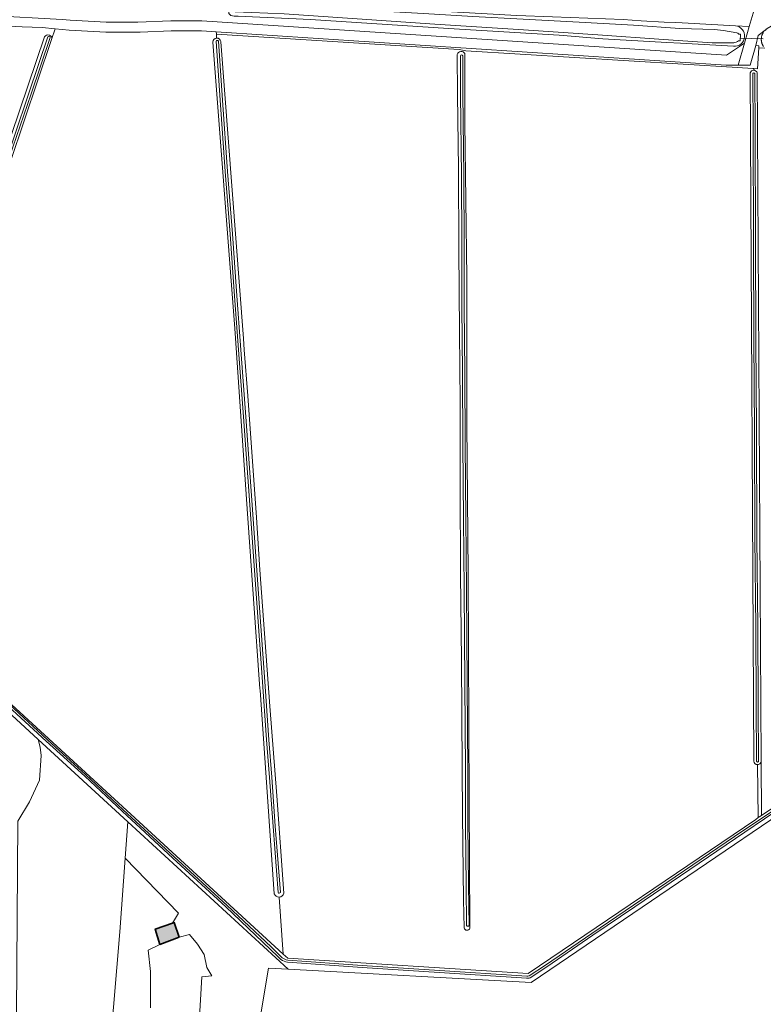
# Model space of a CAD drawing. Header units: metres. Extents: x 200031 to 204075, y 460125 to 464703.
# Tile 50 of 178: x 201113 to 201356, y 463175 to 463498. Entities that reach past the tile are written whole.
import ezdxf

# ---------------------------------------------------------------- set-up
doc = ezdxf.new("R2010")
doc.units = ezdxf.units.M
doc.header["$LTSCALE"] = 2
for name, color, linetype, lineweight in [('B-WE-GR-BOS_GEMENGD-GV', 253, 'Continuous', 13), ('B-WE-GR-BOS_LOOF-GV', 253, 'Continuous', 13), ('B-WE-GR-GRAS-GV', 253, 'Continuous', 13), ('B-WE-KW-KUNSTWERK_DUIKER-G', 253, 'Continuous', 18), ('B-WE-OG-BEBOUWING-GV', 253, 'Continuous', 35), ('B-WE-OG-WATER_SLOOT-GV', 253, 'Continuous', 18), ('B-WE-VH-VERHARDING_BEDRIJFSVLOERPLAAT-GV', 253, 'Continuous', 18), ('B-WE-VH-VERHARDING_BETON-A', 254, 'Continuous', 25), ('B-WE-VH-VERHARDING_BETONSTRAATSTEEN-GV', 253, 'Continuous', 18)]:
    doc.layers.add(name, color=color, linetype=linetype, lineweight=lineweight)

msp = doc.modelspace()

# ---------------------------------------------------------------- hatches: boundary and pattern name
at = {"layer": 'B-WE-VH-VERHARDING_BETON-A'}
h = msp.add_hatch(color=256, dxfattribs=at)
h.dxf.hatch_style = 1
h.paths.add_polyline_path([(201165.123, 463197.399), (201163.587, 463202.163), (201163.045, 463201.976), (201157.34, 463200.002), (201158.845, 463195.021)])

# ---------------------------------------------------------------- linework, layer by layer
at = {"layer": 'B-WE-GR-BOS_GEMENGD-GV', "flags": 128}
msp.add_lwpolyline([(201163.045, 463201.976), (201163.587, 463202.163), (201165.123, 463197.399), (201168.557, 463198.28), (201171.202, 463195.069), (201173.321, 463191.733), (201174.205, 463187.431), (201175.846, 463184.751), (201172.606, 463184.39), (201171.704, 463169.304), (201177.842, 463167.81), (201176.257, 463137.361), (201185.907, 463136.276), (201194.418, 463187.268), (201200.896, 463186.91), (201148.348, 463235.159), (201147.494, 463223.252), (201164.911, 463205.258)], close=True, dxfattribs=at)
at = {"layer": 'B-WE-GR-BOS_LOOF-GV', "flags": 128}
for points in [[(201123.446, 463491.178), (201124.642, 463494.719), (201120.365, 463495.114), (201113.743, 463495.41), (201085.612, 463496.777), (201025.892, 463323.552), (201028.248, 463321.354)], [(201112.426, 463235.379), (201116.214, 463241.7), (201119.495, 463248.768), (201120.042, 463256.846), (201119.664, 463259.539), (201119.049, 463262.062), (201095.985, 463283.24), (201099.689, 463299.18), (201100.606, 463307.687), (201099.85, 463318.148), (201095.681, 463331.284), (201090.036, 463339.689), (201078.266, 463352.393), (201074.741, 463354.802), (201107.602, 463452.077), (201121.114, 463492.087)], [(201155.767, 463174.229), (201155.783, 463186.09), (201155.044, 463193.087), (201158.845, 463195.021), (201157.34, 463200.002), (201163.045, 463201.976), (201164.911, 463205.258), (201147.494, 463223.252), (201145.76, 463199.09), (201142.68, 463162.812)]]:
    msp.add_lwpolyline(points, dxfattribs=at)
at = {"layer": 'B-WE-GR-BOS_LOOF-GV'}
msp.add_lwpolyline([(201121.114, 463492.087, -0.8993155), (201123.446, 463491.178)], format="xyb", dxfattribs=at)
at = {"layer": 'B-WE-GR-GRAS-GV', "flags": 128}
for points in [[(201227.658, 463563.809), (201214.462, 463550.613), (201213.045, 463544.206), (201211.478, 463537.119), (201209.67, 463529.572), (201207.117, 463518.218), (201204.682, 463507.033), (201204.007, 463503.932), (201225.709, 463501.996), (201246.531, 463500.735), (201275.665, 463499.13), (201287.367, 463498.687), (201310.465, 463497.774), (201316.404, 463497.361), (201323.948, 463496.9), (201327.504, 463496.771), (201329.785, 463496.717), (201347.197, 463495.718), (201351.754, 463495.456), (201354.997, 463506.518), (201378.607, 463592.455), (201398.968, 463666.728), (201397.495, 463667.472)], [(200994.148, 463512.404), (200994.385, 463512.344), (201011.908, 463507.961), (201023.684, 463505.411), (201038.279, 463503.393), (201058.898, 463501.291), (201079.461, 463500.38), (201126.849, 463497.791), (201129.505, 463497.546), (201141.26, 463496.87), (201151.655, 463496.875), (201162.493, 463497.356), (201172.544, 463497.356), (201344.318, 463486.064), (201350.173, 463490.062), (201351.192, 463493.538), (201351.754, 463495.456), (201347.197, 463495.718)], [(201162.565, 463494.096), (201152.393, 463493.645), (201151.728, 463493.616), (201141.167, 463493.61), (201129.205, 463494.298), (201124.642, 463494.719), (201123.446, 463491.178), (201109.971, 463451.277), (201077.716, 463355.797), (201079.909, 463354.298), (201092.003, 463341.245), (201097.956, 463332.381), (201102.322, 463318.623), (201103.116, 463307.643), (201102.158, 463298.761), (201099.707, 463285.048)], [(201346.603, 463488.987), (201329.25, 463489.983), (201324.795, 463490.219), (201303.873, 463491.477), (201289.567, 463492.616), (201253.321, 463494.835), (201208.125, 463497.757)], [(201177.433, 463491.684), (201177.349, 463492.934), (201177.292, 463493.777), (201172.437, 463494.096), (201162.565, 463494.096)], [(201353.242, 463481.161), (201353.281, 463481.714), (201352.883, 463481.739), (201347.894, 463482.048), (201258.955, 463487.56), (201257.849, 463487.767), (201256.839, 463487.957), (201177.349, 463492.934), (201177.433, 463491.684)], [(201357.012, 463494.31), (201354.682, 463492.526), (201353.884, 463489.223), (201354.929, 463489.163), (201354.889, 463488.536), (201356.833, 463488.42)], [(201356.42, 463488.929), (201356.348, 463489.036), (201356.28, 463489.146), (201356.216, 463489.257), (201356.155, 463489.37), (201356.097, 463489.486), (201356.044, 463489.603), (201355.993, 463489.721), (201355.947, 463489.841), (201355.904, 463489.963), (201355.865, 463490.085), (201355.83, 463490.209), (201355.799, 463490.334), (201355.772, 463490.46), (201355.748, 463490.586), (201355.729, 463490.714), (201355.713, 463490.841), (201355.702, 463490.969), (201355.694, 463491.098), (201355.69, 463491.227), (201355.691, 463491.355), (201355.695, 463491.484), (201355.704, 463491.612), (201355.716, 463491.741), (201355.733, 463491.868), (201355.753, 463491.995), (201355.777, 463492.122), (201355.805, 463492.247), (201355.837, 463492.372), (201355.873, 463492.496), (201355.913, 463492.618), (201355.957, 463492.739), (201356.004, 463492.859), (201356.055, 463492.977), (201356.11, 463493.094), (201356.168, 463493.208), (201356.23, 463493.321), (201356.295, 463493.432), (201356.364, 463493.541)], [(201196.29, 463211.578), (201191.637, 463278.22), (201191.598, 463278.705), (201187.406, 463337.563), (201183.368, 463396.669), (201176.203, 463490.357)], [(201178.763, 463490.536), (201178.768, 463490.462), (201186.199, 463393.304), (201186.461, 463389.619), (201187.665, 463374.573), (201190.514, 463334.756), (201191.54, 463317.665), (201194.81, 463273.019), (201197.091, 463243.606), (201199.424, 463211.735)], [(201356.833, 463488.42), (201354.889, 463488.536), (201354.448, 463481.642), (201353.281, 463481.714), (201353.242, 463481.161), (201353.434, 463481.139), (201353.621, 463481.086), (201353.796, 463481.003), (201353.955, 463480.893), (201354.094, 463480.759), (201354.21, 463480.603), (201354.298, 463480.431), (201354.358, 463480.247), (201355.628, 463255.004), (201355.729, 463237.187), (201394.317, 463263.006)], [(201257.815, 463252.606), (201257.629, 463288.093), (201257.258, 463316.108), (201257.103, 463345.318), (201257.169, 463372.347), (201256.872, 463395.53), (201256.658, 463422.502), (201256.585, 463448.866), (201256.218, 463473.188), (201256.162, 463486.342)], [(201258.711, 463486.587), (201258.705, 463463.917), (201259.304, 463413.283), (201259.365, 463365.559), (201259.74, 463316.535), (201260.06, 463241.93), (201260.342, 463201.224), (201260.33, 463200.24)], [(201353.272, 463254.975), (201353.272, 463255.069), (201352.062, 463480.291)], [(201100.197, 463283.396), (201104.865, 463278.48), (201199.213, 463191.849), (201197.915, 463210.509)], [(201419.211, 463276.781), (201280.375, 463182.521), (201200.896, 463186.91), (201194.418, 463187.268), (201185.907, 463136.276)], [(201197.915, 463210.509), (201199.213, 463191.849), (201200.717, 463190.468), (201279.433, 463185.439), (201353.855, 463235.933), (201354.704, 463236.501), (201354.417, 463253.85)], [(201258.417, 463200.394), (201258.265, 463209.593), (201257.898, 463237.465), (201257.815, 463252.606)], [(201171.704, 463169.304), (201172.606, 463184.39), (201175.846, 463184.751), (201174.205, 463187.431), (201173.321, 463191.733), (201171.202, 463195.069), (201168.557, 463198.28), (201165.123, 463197.399), (201158.845, 463195.021), (201155.044, 463193.087), (201155.783, 463186.09), (201155.767, 463174.229)]]:
    msp.add_lwpolyline(points, dxfattribs=at)
at = {"layer": 'B-WE-GR-GRAS-GV'}
for points in [[(201347.197, 463495.718, -0.9945587), (201346.603, 463488.987)], [(201176.203, 463490.357, -0.4124915), (201177.433, 463491.684)], [(201177.433, 463491.684, -0.3953638), (201178.763, 463490.536)], [(201256.162, 463486.342, -0.6407955), (201258.711, 463486.587)], [(201352.062, 463480.291, -0.3459565), (201353.242, 463481.161)], [(201354.417, 463253.85, -0.3929311), (201353.272, 463254.975)], [(201197.915, 463210.509, -0.3272451), (201196.29, 463211.578)], [(201199.424, 463211.735, -0.3272541), (201197.915, 463210.509)], [(201260.33, 463200.24, -0.6951572), (201258.417, 463200.394)]]:
    msp.add_lwpolyline(points, format="xyb", dxfattribs=at)
at = {"layer": 'B-WE-GR-GRAS-GV', "flags": 128}
for points in [[(201354.929, 463489.163), (201353.884, 463489.223), (201352.049, 463482.804), (201348.111, 463482.804), (201344.21, 463482.804), (201177.292, 463493.777), (201177.349, 463492.934), (201256.839, 463487.957), (201257.849, 463487.767), (201258.955, 463487.56), (201347.894, 463482.048), (201352.883, 463481.739), (201353.281, 463481.714), (201354.448, 463481.642), (201354.889, 463488.536)], [(201119.049, 463262.062), (201119.664, 463259.539), (201120.042, 463256.846), (201119.495, 463248.768), (201116.214, 463241.7), (201112.426, 463235.379), (201111.929, 463172.216), (201106.558, 463130.08), (201137.978, 463119.517), (201138.658, 463121.73), (201139.901, 463128.58), (201140.795, 463137.626), (201142.68, 463162.812), (201145.76, 463199.09), (201147.494, 463223.252), (201148.348, 463235.159)], [(201355.729, 463237.187), (201355.628, 463255.004), (201355.606, 463254.799), (201355.548, 463254.601), (201355.457, 463254.416), (201355.334, 463254.249), (201355.263, 463254.175), (201355.185, 463254.107), (201355.013, 463253.993), (201354.824, 463253.91), (201354.623, 463253.862), (201354.417, 463253.85), (201354.704, 463236.501)]]:
    msp.add_lwpolyline(points, close=True, dxfattribs=at)
at = {"layer": 'B-WE-KW-KUNSTWERK_DUIKER-G', "flags": 128}
msp.add_lwpolyline([(201348.955, 463491.676), (201352.63, 463491.585), (201356.31, 463491.493)], dxfattribs=at)
at = {"layer": 'B-WE-OG-BEBOUWING-GV', "flags": 128}
msp.add_lwpolyline([(201165.123, 463197.399), (201163.587, 463202.163), (201163.045, 463201.976), (201157.34, 463200.002), (201158.845, 463195.021)], close=True, dxfattribs=at)
at = {"layer": 'B-WE-OG-WATER_SLOOT-GV', "flags": 128}
for points in [[(201347.197, 463495.718), (201329.785, 463496.717), (201327.504, 463496.771), (201323.948, 463496.9), (201316.404, 463497.361), (201310.465, 463497.774), (201287.367, 463498.687), (201275.665, 463499.13), (201246.531, 463500.735), (201225.709, 463501.996), (201204.007, 463503.932), (201202.962, 463504.025), (201190.909, 463504.752), (201186.664, 463505.262), (201184.961, 463505.379), (201183.412, 463505.466), (201182.514, 463505.277), (201181.99, 463504.686), (201181.837, 463504.221), (201181.748, 463503.261), (201181.734, 463503.069), (201182.735, 463503.009), (201182.901, 463503.258)], [(201182.831, 463500.686), (201182.617, 463501.047), (201181.586, 463501.109), (201181.571, 463500.906), (201181.48, 463500.473), (201181.483, 463499.698), (201182.043, 463499.05), (201183.22, 463498.9), (201184.49, 463498.905), (201208.125, 463497.757), (201253.321, 463494.835), (201289.567, 463492.616), (201303.873, 463491.477), (201324.795, 463490.219), (201329.25, 463489.983), (201346.603, 463488.987)], [(201183.636, 463503.61), (201189.534, 463503.036), (201207.033, 463501.875), (201223.743, 463500.888), (201245.148, 463499.684), (201261.303, 463498.765), (201277.747, 463497.879), (201296.045, 463496.905), (201313.856, 463495.912), (201329.058, 463494.851), (201340.341, 463494.495), (201343.339, 463494.194), (201347.665, 463493.425)], [(201347.665, 463493.425), (201343.339, 463494.194), (201340.341, 463494.495), (201329.058, 463494.851), (201313.856, 463495.912), (201296.045, 463496.905), (201277.747, 463497.879), (201261.303, 463498.765), (201245.148, 463499.684), (201223.743, 463500.888), (201207.033, 463501.875), (201189.534, 463503.036), (201183.636, 463503.61)], [(201346.65, 463490.152), (201339.562, 463490.091), (201323.696, 463491.241), (201302.198, 463492.73), (201277.904, 463494.436), (201248.853, 463496.29), (201220.255, 463498.16), (201199.539, 463499.587), (201183.542, 463500.306)], [(201183.542, 463500.306), (201199.539, 463499.587), (201220.255, 463498.16), (201248.853, 463496.29), (201277.904, 463494.436), (201302.198, 463492.73), (201323.696, 463491.241), (201339.562, 463490.091), (201346.65, 463490.152)], [(201076.308, 463355.835), (201078.052, 463361.319), (201085.692, 463384.226), (201091.613, 463402.198), (201099.475, 463425.098), (201106.469, 463445.706), (201116.001, 463473.693), (201122.229, 463492.083)], [(201122.229, 463492.083), (201116.001, 463473.693), (201106.469, 463445.706), (201099.475, 463425.098), (201091.613, 463402.198), (201085.692, 463384.226), (201078.052, 463361.319), (201076.308, 463355.835)], [(201122.952, 463491.838), (201116.725, 463473.447), (201107.192, 463445.46), (201100.198, 463424.851), (201092.337, 463401.954), (201086.417, 463383.985), (201078.778, 463361.083), (201077.898, 463358.314), (201077.111, 463356.034)], [(201077.111, 463356.034), (201077.898, 463358.314), (201078.778, 463361.083), (201086.417, 463383.985), (201092.337, 463401.954), (201100.198, 463424.851), (201107.192, 463445.46), (201116.725, 463473.447), (201122.952, 463491.838)], [(201121.114, 463492.087), (201107.602, 463452.077)], [(201348.183, 463490.809), (201348.8, 463490.777), (201348.912, 463492.947), (201348.295, 463492.979)], [(201348.912, 463492.947), (201348.8, 463490.777), (201348.183, 463490.809)], [(201348.295, 463492.979), (201348.912, 463492.947)], [(201356.364, 463493.541), (201356.295, 463493.432), (201356.23, 463493.321), (201356.168, 463493.208), (201356.11, 463493.094), (201356.055, 463492.977), (201356.004, 463492.859), (201355.957, 463492.739), (201355.913, 463492.618), (201355.873, 463492.496), (201355.837, 463492.372), (201355.805, 463492.247), (201355.777, 463492.122), (201355.753, 463491.995), (201355.733, 463491.868), (201355.716, 463491.741), (201355.704, 463491.612), (201355.695, 463491.484), (201355.691, 463491.355), (201355.69, 463491.227), (201355.694, 463491.098), (201355.702, 463490.969), (201355.713, 463490.841), (201355.729, 463490.714), (201355.748, 463490.586), (201355.772, 463490.46), (201355.799, 463490.334), (201355.83, 463490.209), (201355.865, 463490.085), (201355.904, 463489.963), (201355.947, 463489.841), (201355.993, 463489.721), (201356.044, 463489.603), (201356.097, 463489.486), (201356.155, 463489.37), (201356.216, 463489.257), (201356.28, 463489.146), (201356.348, 463489.036), (201356.42, 463488.929)], [(201099.707, 463285.048), (201102.158, 463298.761), (201103.116, 463307.643), (201102.322, 463318.623), (201097.956, 463332.381), (201092.003, 463341.245), (201079.909, 463354.298), (201077.716, 463355.797), (201109.971, 463451.277), (201123.446, 463491.178)], [(201176.203, 463490.357), (201183.368, 463396.669), (201187.406, 463337.563), (201191.598, 463278.705), (201191.637, 463278.22), (201196.29, 463211.578)], [(201194.706, 463249.657), (201193.795, 463261.955), (201192.336, 463282.508), (201190.573, 463306.683), (201189.116, 463328.18), (201187.648, 463347.934), (201186.199, 463367.669), (201184.621, 463389.622), (201183.189, 463408.778), (201181.917, 463427.501), (201180.25, 463447.986), (201178.602, 463471.355), (201177.28, 463490.629)], [(201177.28, 463490.629), (201178.602, 463471.355), (201180.25, 463447.986), (201181.917, 463427.501), (201183.189, 463408.778), (201184.621, 463389.622), (201186.199, 463367.669), (201187.648, 463347.934), (201189.116, 463328.18), (201190.573, 463306.683), (201192.336, 463282.508), (201193.795, 463261.955), (201194.706, 463249.657), (201195.885, 463233.619), (201197.556, 463211.984)], [(201178.034, 463490.681), (201179.356, 463471.408), (201181.003, 463448.043), (201182.671, 463427.557), (201183.943, 463408.831), (201185.375, 463389.677), (201186.953, 463367.724), (201188.402, 463347.989), (201189.87, 463328.234), (201191.326, 463306.736), (201193.09, 463282.562), (201194.549, 463262.009), (201195.46, 463249.713), (201196.638, 463233.675), (201198.31, 463212.042)], [(201198.31, 463212.042), (201196.638, 463233.675), (201195.46, 463249.713), (201194.549, 463262.009), (201193.09, 463282.562), (201191.326, 463306.736), (201189.87, 463328.234), (201188.402, 463347.989), (201186.953, 463367.724), (201185.375, 463389.677), (201183.943, 463408.831), (201182.671, 463427.557), (201181.003, 463448.043), (201179.356, 463471.408), (201178.034, 463490.681)], [(201199.424, 463211.735), (201197.091, 463243.606), (201194.81, 463273.019), (201191.54, 463317.665), (201190.514, 463334.756), (201187.665, 463374.573), (201186.461, 463389.619), (201186.199, 463393.304), (201178.768, 463490.462), (201178.763, 463490.536)], [(201256.162, 463486.342), (201256.218, 463473.188), (201256.585, 463448.866), (201256.658, 463422.502), (201256.872, 463395.53), (201257.169, 463372.347), (201257.103, 463345.318), (201257.258, 463316.108), (201257.629, 463288.093), (201257.815, 463252.606), (201257.898, 463237.465), (201258.265, 463209.593), (201258.417, 463200.394)], [(201258.832, 463251.879), (201258.647, 463280.308), (201258.44, 463311.137), (201258.212, 463334.313), (201258.019, 463358.691), (201257.954, 463382.279), (201257.709, 463403.587), (201257.686, 463424.413), (201257.555, 463446.573), (201257.264, 463473.273), (201257.228, 463485.891)], [(201257.228, 463485.891), (201257.264, 463473.273), (201257.555, 463446.573), (201257.686, 463424.413), (201257.709, 463403.587), (201257.954, 463382.279), (201258.019, 463358.691), (201258.212, 463334.313), (201258.44, 463311.137), (201258.647, 463280.308), (201258.832, 463251.879), (201258.923, 463234.232), (201259.093, 463214.346), (201259.266, 463201.189)], [(201257.97, 463485.893), (201258.007, 463473.278), (201258.298, 463446.58), (201258.429, 463424.416), (201258.452, 463403.592), (201258.697, 463382.285), (201258.762, 463358.695), (201258.955, 463334.319), (201259.183, 463311.143), (201259.39, 463280.312), (201259.601, 463251.883), (201259.691, 463234.237), (201259.862, 463214.354), (201260.034, 463201.199)], [(201260.034, 463201.199), (201259.862, 463214.354), (201259.691, 463234.237), (201259.601, 463251.883), (201259.39, 463280.312), (201259.183, 463311.143), (201258.955, 463334.319), (201258.762, 463358.695), (201258.697, 463382.285), (201258.452, 463403.592), (201258.429, 463424.416), (201258.298, 463446.58), (201258.007, 463473.278), (201257.97, 463485.893)], [(201260.33, 463200.24), (201260.342, 463201.224), (201260.06, 463241.93), (201259.74, 463316.535), (201259.365, 463365.559), (201259.304, 463413.283), (201258.705, 463463.917), (201258.711, 463486.587)], [(201352.062, 463480.291), (201353.272, 463255.069), (201353.272, 463254.975)], [(201354.171, 463254.901), (201354.012, 463273.677), (201353.877, 463298.799), (201353.592, 463328.043), (201353.436, 463363.346), (201353.301, 463392.707), (201353.101, 463425.542), (201352.992, 463460.926), (201352.901, 463480.048)], [(201352.901, 463480.048), (201352.992, 463460.926), (201353.101, 463425.542), (201353.301, 463392.707), (201353.436, 463363.346), (201353.592, 463328.043), (201353.877, 463298.799), (201354.012, 463273.677), (201354.171, 463254.901)], [(201355.628, 463255.004), (201354.358, 463480.247), (201354.298, 463480.431), (201354.21, 463480.603), (201354.094, 463480.759), (201353.955, 463480.893), (201353.796, 463481.003), (201353.621, 463481.086), (201353.434, 463481.139), (201353.242, 463481.161)], [(201353.557, 463480.051), (201353.648, 463460.928), (201353.758, 463425.545), (201353.958, 463392.71), (201354.093, 463363.349), (201354.248, 463328.048), (201354.533, 463298.804), (201354.668, 463273.682), (201354.827, 463254.907)], [(201354.827, 463254.907), (201354.668, 463273.682), (201354.533, 463298.804), (201354.248, 463328.048), (201354.093, 463363.349), (201353.958, 463392.71), (201353.758, 463425.545), (201353.648, 463460.928), (201353.557, 463480.051)], [(201095.985, 463283.24), (201119.049, 463262.062), (201148.348, 463235.159), (201200.896, 463186.91), (201280.375, 463182.521), (201419.211, 463276.781)], [(201198.427, 463190.091), (201197.496, 463191.026), (201180.442, 463207.3), (201163.141, 463223.273), (201146.506, 463238.627), (201134.255, 463250.094), (201121.69, 463261.509), (201110.602, 463271.737), (201097.978, 463283.391)], [(201097.978, 463283.391), (201110.602, 463271.737), (201121.69, 463261.509), (201134.255, 463250.094), (201146.506, 463238.627), (201163.141, 463223.273), (201180.442, 463207.3), (201197.496, 463191.026), (201198.427, 463190.091)], [(201098.439, 463283.817), (201111.026, 463272.197), (201122.113, 463261.971), (201134.651, 463250.518), (201146.901, 463239.053), (201163.535, 463223.699), (201180.837, 463207.725), (201195.273, 463194.212), (201198.85, 463190.616)], [(201198.85, 463190.616), (201195.273, 463194.212), (201180.837, 463207.725), (201163.535, 463223.699), (201146.901, 463239.053), (201134.651, 463250.518), (201122.113, 463261.971), (201111.026, 463272.197), (201098.439, 463283.817)], [(201394.317, 463263.006), (201355.729, 463237.187), (201354.704, 463236.501), (201353.855, 463235.933), (201279.433, 463185.439), (201200.717, 463190.468), (201199.213, 463191.849), (201104.865, 463278.48), (201100.197, 463283.396)], [(201280.055, 463184.103), (201285.454, 463187.662), (201300.593, 463198.025), (201314.252, 463207.319), (201347.287, 463229.726), (201359.816, 463238.196), (201373.508, 463247.369), (201386.486, 463256.342), (201396.58, 463263.169), (201414.216, 463275.226), (201423.726, 463281.602)], [(201354.417, 463253.85), (201354.623, 463253.862), (201354.824, 463253.91), (201355.013, 463253.993), (201355.185, 463254.107), (201355.263, 463254.175), (201355.334, 463254.249), (201355.457, 463254.416), (201355.548, 463254.601), (201355.606, 463254.799), (201355.628, 463255.004)], [(201259.266, 463201.189), (201259.093, 463214.346), (201258.923, 463234.232), (201258.832, 463251.879)], [(201197.556, 463211.984), (201195.885, 463233.619), (201194.706, 463249.657)], [(201279.746, 463184.702), (201285.08, 463188.219), (201300.215, 463198.579), (201313.875, 463207.873), (201346.911, 463230.281), (201359.442, 463238.752)], [(201359.442, 463238.752), (201346.911, 463230.281), (201313.875, 463207.873), (201300.215, 463198.579), (201285.08, 463188.219), (201279.746, 463184.702)], [(201359.816, 463238.196), (201347.287, 463229.726), (201314.252, 463207.319), (201300.593, 463198.025), (201285.454, 463187.662), (201280.055, 463184.103)], [(201278.851, 463183.931), (201273.859, 463184.238), (201253.697, 463185.547), (201225.046, 463187.446), (201200.654, 463189.174)], [(201200.654, 463189.174), (201225.046, 463187.446), (201253.697, 463185.547), (201273.859, 463184.238), (201278.851, 463183.931)], [(201200.748, 463189.839), (201225.092, 463188.114), (201253.741, 463186.216), (201273.9, 463184.907), (201278.912, 463184.598)], [(201278.912, 463184.598), (201273.9, 463184.907), (201253.741, 463186.216), (201225.092, 463188.114), (201200.748, 463189.839)]]:
    msp.add_lwpolyline(points, dxfattribs=at)
at = {"layer": 'B-WE-OG-WATER_SLOOT-GV'}
for points in [[(201346.603, 463488.987, 0.9945587), (201347.197, 463495.718)], [(201123.446, 463491.178, 0.8993155), (201121.114, 463492.087)], [(201122.229, 463492.083, -0.6362757), (201122.952, 463491.838)], [(201122.952, 463491.838, 0.6362757), (201122.229, 463492.083)], [(201177.433, 463491.684, 0.4124915), (201176.203, 463490.357)], [(201178.763, 463490.536, 0.3953638), (201177.433, 463491.684)], [(201347.665, 463493.425, -0.2723199), (201348.295, 463492.979)], [(201348.295, 463492.979, 0.2723199), (201347.665, 463493.425)], [(201177.28, 463490.629, -0.7643303), (201178.034, 463490.681)], [(201178.034, 463490.681, 0.7643303), (201177.28, 463490.629)], [(201348.183, 463490.809, -0.1936703), (201346.65, 463490.152)], [(201346.65, 463490.152, 0.1936703), (201348.183, 463490.809)], [(201258.711, 463486.587, 0.6407955), (201256.162, 463486.342)], [(201257.228, 463485.891, -0.8167444), (201257.97, 463485.893)], [(201257.97, 463485.893, 0.8167444), (201257.228, 463485.891)], [(201353.242, 463481.161, 0.3459565), (201352.062, 463480.291)], [(201352.901, 463480.048, -0.8400116), (201353.557, 463480.051)], [(201353.557, 463480.051, 0.8400116), (201352.901, 463480.048)], [(201353.272, 463254.975, 0.3929311), (201354.417, 463253.85)], [(201354.827, 463254.907, -0.5671161), (201354.171, 463254.901)], [(201354.171, 463254.901, 0.5671161), (201354.827, 463254.907)], [(201196.29, 463211.578, 0.3272451), (201197.915, 463210.509)], [(201198.31, 463212.042, -0.6050776), (201197.556, 463211.984)], [(201197.556, 463211.984, 0.6050776), (201198.31, 463212.042)], [(201197.915, 463210.509, 0.3272541), (201199.424, 463211.735)], [(201258.417, 463200.394, 0.6951572), (201260.33, 463200.24)], [(201260.034, 463201.199, -0.6276779), (201259.266, 463201.189)], [(201259.266, 463201.189, 0.6276779), (201260.034, 463201.199)], [(201200.654, 463189.174, -0.1052442), (201198.427, 463190.091)], [(201198.427, 463190.091, 0.1052442), (201200.654, 463189.174)], [(201198.85, 463190.616, 0.1022385), (201200.748, 463189.839)], [(201200.748, 463189.839, -0.1022385), (201198.85, 463190.616)], [(201280.055, 463184.103, -0.135815), (201278.851, 463183.931)], [(201278.851, 463183.931, 0.135815), (201280.055, 463184.103)], [(201278.912, 463184.598, 0.1334206), (201279.746, 463184.702)], [(201279.746, 463184.702, -0.1334206), (201278.912, 463184.598)]]:
    msp.add_lwpolyline(points, format="xyb", dxfattribs=at)
at = {"layer": 'B-WE-VH-VERHARDING_BEDRIJFSVLOERPLAAT-GV', "flags": 128}
msp.add_lwpolyline([(201354.997, 463506.518), (201351.754, 463495.456), (201351.192, 463493.538), (201350.173, 463490.062), (201348.111, 463482.804), (201352.049, 463482.804), (201353.884, 463489.223), (201354.682, 463492.526), (201357.012, 463494.31), (201357.027, 463494.325), (201357.123, 463494.411), (201357.222, 463494.493), (201357.323, 463494.573), (201357.427, 463494.649), (201357.533, 463494.722), (201357.641, 463494.792), (201360.97, 463496.775), (201418.155, 463493.516), (201584.176, 463483.197), (201630.717, 463480.413), (201643.409, 463480.413), (201658.961, 463481.682)], dxfattribs=at)
at = {"layer": 'B-WE-VH-VERHARDING_BETONSTRAATSTEEN-GV', "flags": 128}
for points in [[(200989.952, 463519.006), (200991.059, 463524.553), (200991.422, 463526.376), (200991.54, 463526.964), (200988.853, 463527.792), (200988.082, 463525.391), (200986.361, 463520.037), (200985.424, 463517.122), (200984.18, 463513.251), (200983.851, 463511.617), (201011.167, 463504.784), (201023.115, 463502.197), (201037.89, 463500.154), (201058.66, 463498.037), (201079.3, 463497.122), (201085.612, 463496.777), (201113.743, 463495.41)], [(201113.743, 463495.41), (201120.365, 463495.114), (201124.642, 463494.719), (201129.205, 463494.298), (201141.167, 463493.61), (201151.728, 463493.616), (201152.393, 463493.645), (201162.565, 463494.096), (201172.437, 463494.096), (201177.292, 463493.777), (201344.21, 463482.804), (201348.111, 463482.804), (201350.173, 463490.062), (201344.318, 463486.064), (201172.544, 463497.356), (201162.493, 463497.356), (201151.655, 463496.875), (201141.26, 463496.87), (201129.505, 463497.546), (201126.849, 463497.791)]]:
    msp.add_lwpolyline(points, dxfattribs=at)

doc.saveas('drawing.dxf')
